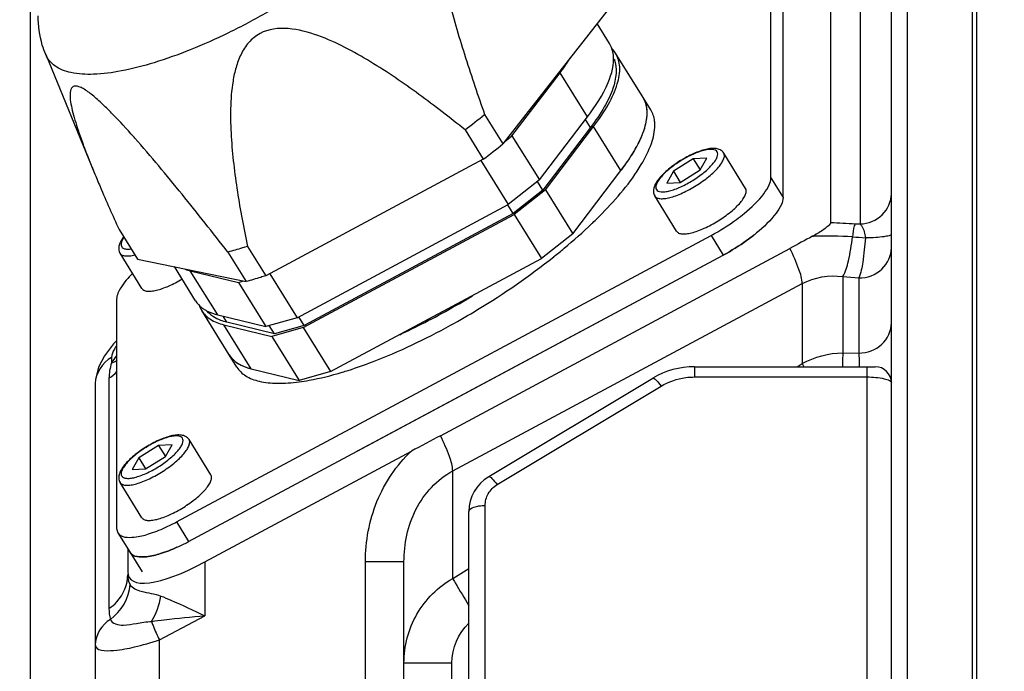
# Model space of a CAD drawing. Header units: millimetres. Extents: x 0 to 9512, y 0 to 6728.
# Tile 5 of 119: x 1714 to 1835, y 4307 to 4387. Entities that reach past the tile are written whole.
import ezdxf

# ---------------------------------------------------------------- set-up
doc = ezdxf.new("R2010")
doc.units = ezdxf.units.MM
doc.header["$LTSCALE"] = 523.16
doc.layers.get('0').update_dxf_attribs({"linetype": 'CONTINUOUS'})
for name, color, linetype in [('304102000091DXF_CONTINUOUS_LINE', 7, 'CONTINUOUS'), ('304103000034DXF_CONTINUOUS_LINE', 7, 'CONTINUOUS'), ('304105000236DXF_CONTINUOUS_LINE', 7, 'CONTINUOUS'), ('304106000057DXF_CONTINUOUS_LINE', 7, 'CONTINUOUS'), ('304106000059DXF_CONTINUOUS_LINE', 7, 'CONTINUOUS'), ('304106000060DXF_CONTINUOUS_LINE', 7, 'CONTINUOUS'), ('304109000080DXF_CONTINUOUS_LINE', 7, 'CONTINUOUS'), ('304109000081DXF_CONTINUOUS_LINE', 7, 'CONTINUOUS'), ('304109000083DXF_CONTINUOUS_LINE', 7, 'CONTINUOUS'), ('501023000078DXF_CONTINUOUS_LINE', 7, 'CONTINUOUS'), ('运动范围_DXF_DIMENSION', 7, 'CONTINUOUS')]:
    doc.layers.add(name, color=color, linetype=linetype)
doc.styles.get("Standard").update_dxf_attribs({"font": 'txt', "width": 0.7})
doc.dimstyles.new('DIMSTYLE_1', dxfattribs={"dimtxt": 80, "dimasz": 48, "dimexe": 1, "dimexo": 0, "dimgap": 2.5, "dimtad": 1, "dimdsep": 46, "dimtxsty": 'Standard', "dimblk": '_FILLED', "dimblk1": '_FILLED', "dimblk2": '_FILLED', "dimcen": 0.09, "dimclrt": 5, "dimazin": 2, "dimtp": 0.5, "dimtm": 0.5, "dimtfac": 1, "dimtofl": 0, "dimtmove": 0, "dimatfit": 3, "dimldrblk": '_FILLED', "dimfxl": 0, "dimtolj": 1, "dimarcsym": 0})

# ---------------------------------------------------------------- blocks, each defined once
blk = doc.blocks.new('_FILLED')
at = {"color": 0, "linetype": 'ByBlock'}
blk.add_solid([(0, 0), (-1, 0.1667), (-1, -0.1667)], dxfattribs=at)
blk = doc.blocks.new('*D35')
at = {"layer": '运动范围_DXF_DIMENSION', "color": 2, "linetype": 'Continuous', "transparency": 16777216}
for p, q in [((1715.32, 4764.41), (1715.32, 3880.77)), ((1972.82, 4007.62), (1972.82, 3880.77)), ((1844.07, 3888.77), (1381.35, 3888.77)), ((1715.32, 3888.77), (1844.07, 3888.77)), ((1972.82, 3888.77), (1844.07, 3888.77))]:
    blk.add_line(p, q, dxfattribs=at)
at = {"layer": '运动范围_DXF_DIMENSION', "color": 2, "linetype": 'Continuous', "transparency": 16777216, "xscale": 48, "yscale": 48, "zscale": 48, "rotation": 180}
blk.add_blockref('_FILLED', (1715.32, 3888.77), dxfattribs=at)
at = {"layer": '运动范围_DXF_DIMENSION', "color": 2, "linetype": 'Continuous', "transparency": 16777216, "xscale": 48, "yscale": 48, "zscale": 48}
blk.add_blockref('_FILLED', (1972.82, 3888.77), dxfattribs=at)

msp = doc.modelspace()

# ---------------------------------------------------------------- linework, layer by layer
at = {"layer": '304102000091DXF_CONTINUOUS_LINE', "color": 7, "linetype": 'Continuous'}
for p, q in [((1821.324, 4273.496), (1821.324, 4462.615)), ((1831.324, 4269.615), (1831.324, 4462.615)), ((1813.849, 4396.864), (1813.849, 4362.376)), ((1811.721, 4360.732), (1811.618, 4360.676)), ((1765.824, 4336.118), (1808.843, 4359.179)), ((1723.324, 4342.548), (1723.324, 4277.397)), ((1736.808, 4320.574), (1762.233, 4334.204)), ((1727.324, 4322.193), (1727.324, 4319.37)), ((1761.324, 4276.733), (1761.324, 4320.583))]:
    msp.add_line(p, q, dxfattribs=at)
at = {"layer": '304102000091DXF_CONTINUOUS_LINE', "color": 9, "linetype": 'Continuous'}
for p, q in [((1823.289, 4279.754), (1823.289, 4444.323)), ((1817.463, 4396.977), (1817.463, 4362.193)), ((1816.864, 4362.221), (1817.463, 4362.193)), ((1811.618, 4360.676), (1811.718, 4360.679)), ((1811.721, 4360.732), (1811.718, 4360.679)), ((1815.344, 4355.713), (1815.343, 4346.301)), ((1815.344, 4355.713), (1817.324, 4355.543)), ((1817.324, 4355.543), (1817.324, 4346.287)), ((1767.324, 4331.776), (1810.343, 4354.837)), ((1810.343, 4354.837), (1810.343, 4344.991)), ((1725.324, 4345.752), (1725.324, 4345.079)), ((1815.343, 4346.301), (1817.324, 4346.287)), ((1809.732, 4344.615), (1810.343, 4344.991)), ((1725.008, 4343.182), (1725.008, 4314.844)), ((1767.324, 4318.541), (1767.324, 4331.776)), ((1736.808, 4320.574), (1736.808, 4313.955)), ((1761.324, 4320.584), (1756.582, 4320.584)), ((1756.582, 4302.43), (1756.582, 4320.584)), ((1767.324, 4318.541), (1769.324, 4319.771)), ((1731.227, 4310.963), (1736.808, 4313.955)), ((1731.227, 4277.341), (1731.227, 4310.963)), ((1761.324, 4308.141), (1767.219, 4308.141)), ((1767.219, 4276.733), (1767.219, 4308.141))]:
    msp.add_line(p, q, dxfattribs=at)
at = {"layer": '304102000091DXF_CONTINUOUS_LINE', "color": 7, "linetype": 'Continuous'}
msp.add_lwpolyline([(1725.957, 4347.811), (1725.562, 4347.411), (1724.453, 4345.959), (1723.72, 4344.549), (1723.348, 4343.031), (1723.324, 4342.548)], dxfattribs=at)
at = {"layer": '304102000091DXF_CONTINUOUS_LINE', "color": 9, "linetype": 'Continuous'}
for centre, radius, start, end in [((1833.74, 4721.03), 359.205, 266.82564, 267.30712), ((1813.075, 4300.187), 60.507, 86.7209, 91.28503), ((1723.878, 4348.994), 4.174, 290.27579, 300.74412), ((1722.033, 4347.697), 5.407, 303.38637, 317.11368)]:
    msp.add_arc(centre, radius, start, end, dxfattribs=at)
at = {"layer": '304102000091DXF_CONTINUOUS_LINE', "color": 7, "linetype": 'Continuous'}
msp.add_ellipse((1739.324, 4326.832), major_axis=(11.778, 8.243), ratio=0.2787102, start_param=2.9489569, end_param=4.3085291, dxfattribs=at)
at = {"layer": '304102000091DXF_CONTINUOUS_LINE', "color": 9, "linetype": 'Continuous'}
for points, knots in [([(1817.463, 4362.193), (1818.45, 4362.225), (1820.442, 4362.983), (1821.324, 4364.967), (1821.324, 4365.905)], [0, 0, 0, 0, 0.5128887, 1, 1, 1, 1]), ([(1816.864, 4362.221), (1816.818, 4362.138), (1816.627, 4361.613), (1816.567, 4361.054), (1816.536, 4360.595)], [0, 0, 0, 0, 0.1708975, 1, 1, 1, 1]), ([(1817.463, 4362.193), (1817.544, 4362.116), (1817.91, 4361.614), (1818.06, 4360.99), (1818.125, 4360.492)], [0, 0, 0, 0, 0.1818726, 1, 1, 1, 1]), ([(1818.122, 4360.506), (1818.546, 4360.515), (1819.298, 4360.546), (1820.344, 4360.632), (1820.896, 4360.739), (1821.324, 4360.843), (1821.324, 4360.934)], [0, 0, 0, 0, 0.3895895, 0.706616, 0.9157658, 1, 1, 1, 1]), ([(1815.343, 4355.713), (1815.702, 4356.291), (1816.155, 4357.95), (1816.43, 4359.599), (1816.536, 4360.595)], [0, 0, 0, 0, 0.4043341, 1, 1, 1, 1]), ([(1818.122, 4360.492), (1818.052, 4359.489), (1817.865, 4357.831), (1817.575, 4356.162), (1817.324, 4355.543)], [0, 0, 0, 0, 0.6009573, 1, 1, 1, 1]), ([(1810.343, 4354.837), (1810.343, 4355.439), (1809.85, 4356.937), (1809.255, 4358.34), (1808.843, 4359.179)], [0, 0, 0, 0, 0.3916192, 1, 1, 1, 1]), ([(1817.324, 4355.543), (1818.334, 4355.543), (1820.397, 4356.269), (1821.324, 4358.299), (1821.324, 4359.257)], [0, 0, 0, 0, 0.5131021, 1, 1, 1, 1]), ([(1817.324, 4346.287), (1818.334, 4346.287), (1820.397, 4347.012), (1821.324, 4349.042), (1821.324, 4350.001)], [0, 0, 0, 0, 0.513102, 1, 1, 1, 1]), ([(1725.941, 4347.196), (1725.849, 4347.064), (1725.568, 4346.625), (1725.324, 4346.118), (1725.324, 4345.752)], [0, 0, 0, 0, 0.3043618, 1, 1, 1, 1]), ([(1815.343, 4346.301), (1815.338, 4346.199), (1815.315, 4345.652), (1815.301, 4345.103), (1815.291, 4344.657)], [0, 0, 0, 0, 0.1850841, 1, 1, 1, 1]), ([(1817.324, 4346.287), (1817.327, 4346.184), (1817.343, 4345.628), (1817.352, 4345.071), (1817.359, 4344.618)], [0, 0, 0, 0, 0.1847934, 1, 1, 1, 1]), ([(1810.343, 4344.991), (1810.37, 4344.942), (1810.431, 4344.834), (1810.493, 4344.727), (1810.526, 4344.668)], [0, 0, 0, 0, 0.4539342, 1, 1, 1, 1]), ([(1767.324, 4331.776), (1767.324, 4332.378), (1766.83, 4333.876), (1766.236, 4335.279), (1765.824, 4336.118)], [0, 0, 0, 0, 0.3916192, 1, 1, 1, 1]), ([(1756.582, 4320.584), (1756.582, 4323.104), (1757.497, 4328.18), (1760.402, 4332.501), (1762.233, 4334.204)], [0, 0, 0, 0, 0.5019922, 1, 1, 1, 1]), ([(1761.324, 4320.583), (1761.324, 4322.786), (1762.219, 4327.259), (1765.396, 4330.743), (1767.324, 4331.776)], [0, 0, 0, 0, 0.5017041, 1, 1, 1, 1]), ([(1725.008, 4314.844), (1725.36, 4315.076), (1726.618, 4316.114), (1727.324, 4317.804), (1727.324, 4319.007)], [0, 0, 0, 0, 0.2596551, 1, 1, 1, 1]), ([(1761.324, 4308.141), (1761.324, 4310.207), (1762.426, 4314.425), (1765.523, 4317.504), (1767.324, 4318.541)], [0, 0, 0, 0, 0.4984421, 1, 1, 1, 1]), ([(1767.324, 4318.541), (1767.422, 4318.364), (1768.075, 4317.237), (1768.75, 4316.124), (1769.321, 4315.184)], [0, 0, 0, 0, 0.1556528, 1, 1, 1, 1]), ([(1727.601, 4317.805), (1727.875, 4317.346), (1729.294, 4316.77), (1730.622, 4316.678), (1731.399, 4316.378)], [0, 0, 0, 0, 0.3909999, 1, 1, 1, 1]), ([(1731.399, 4316.378), (1731.816, 4316.217), (1733.638, 4315.452), (1735.419, 4314.594), (1736.808, 4313.955)], [0, 0, 0, 0, 0.2262291, 1, 1, 1, 1]), ([(1730.256, 4313.243), (1730.777, 4313.322), (1732.955, 4313.611), (1735.145, 4313.805), (1736.808, 4313.955)], [0, 0, 0, 0, 0.2400093, 1, 1, 1, 1]), ([(1725.178, 4313.495), (1725.346, 4312.93), (1726.864, 4312.679), (1728.442, 4313.04), (1729.627, 4313.205), (1730.256, 4313.243)], [0, 0, 0, 0, 0.3371443, 0.6397739, 1, 1, 1, 1]), ([(1730.256, 4313.243), (1730.309, 4313.073), (1730.583, 4312.293), (1730.932, 4311.54), (1731.227, 4310.963)], [0, 0, 0, 0, 0.2156844, 1, 1, 1, 1]), ([(1723.324, 4310.361), (1723.324, 4309.578), (1726.015, 4309.637), (1728.217, 4310.098), (1730.21, 4310.636), (1731.227, 4310.963)], [0, 0, 0, 0, 0.2880074, 0.6070252, 1, 1, 1, 1])]:
    msp.add_open_spline(points, degree=3, knots=knots, dxfattribs=at)
at = {"layer": '304102000091DXF_CONTINUOUS_LINE', "color": 7, "linetype": 'Continuous'}
msp.add_open_spline([(1813.849, 4362.376), (1813.849, 4362.214), (1813.508, 4361.897), (1812.832, 4361.358), (1812.166, 4360.975), (1811.721, 4360.732)], degree=3, knots=[0, 0, 0, 0, 0.1778988, 0.4420139, 1, 1, 1, 1], dxfattribs=at)
for points in [[(1811.618, 4360.676), (1810.693, 4360.177), (1809.769, 4359.676), (1808.843, 4359.179)], [(1765.824, 4336.118), (1764.628, 4335.477), (1763.428, 4334.845), (1762.233, 4334.204)]]:
    msp.add_open_spline(points, degree=3, dxfattribs=at)
at = {"layer": '304102000091DXF_CONTINUOUS_LINE', "color": 9, "linetype": 'Continuous'}
for points in [[(1816.536, 4360.595), (1817.065, 4360.565), (1817.593, 4360.522), (1818.122, 4360.492)], [(1810.343, 4354.837), (1811.835, 4355.636), (1813.667, 4355.943), (1815.344, 4355.713)], [(1725.324, 4345.752), (1724.214, 4345.157), (1723.328, 4343.807), (1723.324, 4342.548)], [(1725.896, 4345.922), (1725.693, 4345.65), (1725.5, 4345.369), (1725.324, 4345.079)], [(1810.343, 4344.991), (1811.841, 4345.842), (1813.62, 4346.306), (1815.343, 4346.301)], [(1725.324, 4345.079), (1725.131, 4344.468), (1725.008, 4343.823), (1725.008, 4343.182)], [(1727.324, 4319.007), (1727.324, 4318.596), (1727.389, 4318.158), (1727.601, 4317.805)], [(1725.178, 4313.495), (1726.527, 4314.442), (1727.515, 4316.159), (1727.601, 4317.805)], [(1730.256, 4313.243), (1730.848, 4314.184), (1731.235, 4315.278), (1731.399, 4316.378)], [(1725.008, 4314.844), (1725.008, 4314.391), (1725.054, 4313.931), (1725.178, 4313.495)], [(1725.178, 4313.495), (1724.133, 4312.878), (1723.324, 4311.575), (1723.324, 4310.361)], [(1767.219, 4308.141), (1767.219, 4309.915), (1768.006, 4311.836), (1769.315, 4313.034)]]:
    msp.add_open_spline(points, degree=3, dxfattribs=at)
at = {"layer": '304103000034DXF_CONTINUOUS_LINE', "color": 7, "linetype": 'Continuous'}
msp.add_line((1831.824, 4268.115), (1831.824, 4462.615), dxfattribs=at)
at = {"layer": '304105000236DXF_CONTINUOUS_LINE', "color": 7, "linetype": 'Continuous'}
for p, q in [((1806.497, 4367.878), (1806.497, 4396.103)), ((1807.997, 4365.465), (1807.997, 4393.691)), ((1733.318, 4325.493), (1799.136, 4360.775)), ((1734.818, 4323.08), (1800.636, 4358.363)), ((1725.957, 4352.929), (1725.957, 4324.704)), ((1725.957, 4324.704), (1726.1, 4324.161)), ((1726.1, 4324.161), (1727.6, 4321.749))]:
    msp.add_line(p, q, dxfattribs=at)
at = {"layer": '304105000236DXF_CONTINUOUS_LINE', "color": 9, "linetype": 'Continuous'}
for p, q in [((1806.497, 4367.878), (1807.997, 4365.465)), ((1799.136, 4360.775), (1800.636, 4358.363)), ((1733.318, 4325.493), (1734.818, 4323.08))]:
    msp.add_line(p, q, dxfattribs=at)
at = {"layer": '304105000236DXF_CONTINUOUS_LINE', "color": 7, "linetype": 'Continuous'}
for centre, radius, start, end in [((1790.524, 4378.363), 22.364, 308.30263, 308.83071), ((1790.935, 4377.853), 21.709, 308.8302, 309.43876), ((1722.232, 4346.132), 23.428, 294.42262, 298.24124), ((1724.466, 4342.149), 21.694, 294.26741, 294.919), ((1724.172, 4342.782), 22.392, 294.9182, 295.44659), ((1723.857, 4343.443), 23.125, 295.44794, 296.27479), ((1723.589, 4343.987), 23.732, 296.27283, 296.6974), ((1723.257, 4344.642), 24.465, 296.70194, 298.19885)]:
    msp.add_arc(centre, radius, start, end, dxfattribs=at)
for points, knots in [([(1803.207, 4363.484), (1804.09, 4364.209), (1805.248, 4365.293), (1806.27, 4366.859), (1806.497, 4367.572), (1806.497, 4367.878)], [0, 0, 0, 0, 0.6122435, 0.8364693, 1, 1, 1, 1]), ([(1807.997, 4365.465), (1807.997, 4365.161), (1807.771, 4364.45), (1806.756, 4362.89), (1805.604, 4361.81), (1804.726, 4361.087)], [0, 0, 0, 0, 0.1636444, 0.3878566, 1, 1, 1, 1]), ([(1799.136, 4360.775), (1800.224, 4361.358), (1801.611, 4362.233), (1802.9, 4363.232), (1803.207, 4363.484)], [0, 0, 0, 0, 0.7569954, 1, 1, 1, 1]), ([(1804.386, 4360.813), (1804.098, 4360.586), (1802.904, 4359.688), (1801.63, 4358.896), (1800.636, 4358.363)], [0, 0, 0, 0, 0.2449593, 1, 1, 1, 1]), ([(1727.892, 4356.1), (1727.359, 4355.565), (1726.539, 4354.63), (1725.957, 4353.429), (1725.957, 4352.929)], [0, 0, 0, 0, 0.6021239, 1, 1, 1, 1]), ([(1726.1, 4324.161), (1726.469, 4323.567), (1728.138, 4323.533), (1729.985, 4324.009), (1731.254, 4324.499), (1731.919, 4324.8)], [0, 0, 0, 0, 0.3452705, 0.6394899, 1, 1, 1, 1]), ([(1733.382, 4322.371), (1732.721, 4322.073), (1731.46, 4321.589), (1729.623, 4321.119), (1727.967, 4321.158), (1727.6, 4321.749)], [0, 0, 0, 0, 0.3604822, 0.6545366, 1, 1, 1, 1])]:
    msp.add_open_spline(points, degree=3, knots=knots, dxfattribs=at)
at = {"layer": '304106000057DXF_CONTINUOUS_LINE', "color": 7, "linetype": 'Continuous'}
for p, q in [((1797.094, 4344.615), (1819.324, 4344.615)), ((1771.751, 4331.072), (1791.949, 4343.19)), ((1769.324, 4292.615), (1769.324, 4326.784))]:
    msp.add_line(p, q, dxfattribs=at)
at = {"layer": '304106000057DXF_CONTINUOUS_LINE', "color": 9, "linetype": 'Continuous'}
for p, q in [((1797.094, 4344.615), (1797.094, 4343.348)), ((1818.324, 4290.615), (1818.324, 4344.615)), ((1797.094, 4343.348), (1818.324, 4343.348)), ((1772.78, 4330.09), (1792.978, 4342.208)), ((1771.324, 4290.615), (1771.324, 4327.517))]:
    msp.add_line(p, q, dxfattribs=at)
at = {"layer": '304106000057DXF_CONTINUOUS_LINE', "color": 7, "linetype": 'Continuous'}
for centre, radius, start, end in [((1797.094, 4334.615), 10, 89.99884, 120.96488), ((1819.324, 4342.615), 2, 0, 90), ((1774.324, 4326.784), 5, 120.96376, 180)]:
    msp.add_arc(centre, radius, start, end, dxfattribs=at)
at = {"layer": '304106000057DXF_CONTINUOUS_LINE', "color": 9, "linetype": 'Continuous'}
for points, knots in [([(1791.949, 4343.19), (1791.993, 4343.217), (1792.166, 4343.154), (1792.508, 4342.837), (1792.787, 4342.483), (1792.978, 4342.208)], [0, 0, 0, 0, 0.1067728, 0.3137466, 1, 1, 1, 1]), ([(1792.978, 4342.208), (1793.896, 4342.759), (1795.299, 4343.252), (1796.731, 4343.348), (1797.094, 4343.348)], [0, 0, 0, 0, 0.7472044, 1, 1, 1, 1]), ([(1818.324, 4343.348), (1819.036, 4343.348), (1820.01, 4343.26), (1820.992, 4342.998), (1821.324, 4342.735), (1821.324, 4342.615)], [0, 0, 0, 0, 0.6705948, 0.8870657, 1, 1, 1, 1]), ([(1771.751, 4331.072), (1771.796, 4331.099), (1771.969, 4331.036), (1772.311, 4330.718), (1772.59, 4330.365), (1772.78, 4330.09)], [0, 0, 0, 0, 0.1067727, 0.3137465, 1, 1, 1, 1]), ([(1771.324, 4327.517), (1771.324, 4328.02), (1771.588, 4329.056), (1772.337, 4329.824), (1772.78, 4330.09)], [0, 0, 0, 0, 0.4931, 1, 1, 1, 1]), ([(1769.324, 4326.784), (1769.324, 4327.045), (1769.905, 4327.338), (1770.576, 4327.48), (1771.068, 4327.517), (1771.324, 4327.517)], [0, 0, 0, 0, 0.3527126, 0.653925, 1, 1, 1, 1])]:
    msp.add_open_spline(points, degree=3, knots=knots, dxfattribs=at)
at = {"layer": '304106000059DXF_CONTINUOUS_LINE', "color": 7, "linetype": 'Continuous'}
for p, q in [((1755.324, 4334.073), (1800.636, 4358.363)), ((1727.6, 4321.749), (1729.1, 4319.337))]:
    msp.add_line(p, q, dxfattribs=at)
for centre, radius, start, end in [((1790.524, 4378.363), 22.364, 308.30263, 308.83071), ((1790.935, 4377.853), 21.709, 308.8302, 309.43876), ((1724.466, 4342.149), 21.694, 294.26741, 294.919), ((1724.172, 4342.782), 22.392, 294.9182, 295.44659), ((1723.857, 4343.443), 23.125, 295.44794, 296.27479), ((1723.589, 4343.987), 23.732, 296.27283, 296.6974), ((1723.257, 4344.642), 24.465, 296.70194, 298.19885)]:
    msp.add_arc(centre, radius, start, end, dxfattribs=at)
for points, knots in [([(1800.636, 4358.363), (1801.63, 4358.896), (1802.904, 4359.688), (1804.098, 4360.586), (1804.386, 4360.813)], [0, 0, 0, 0, 0.7550407, 1, 1, 1, 1]), ([(1727.6, 4321.749), (1727.967, 4321.158), (1729.623, 4321.119), (1731.46, 4321.589), (1732.721, 4322.073), (1733.382, 4322.371)], [0, 0, 0, 0, 0.3454634, 0.6395178, 1, 1, 1, 1])]:
    msp.add_open_spline(points, degree=3, knots=knots, dxfattribs=at)
at = {"layer": '304106000060DXF_CONTINUOUS_LINE', "color": 7, "linetype": 'Continuous'}
for p, q in [((1831.324, 4269.615), (1831.324, 4459.47)), ((1831.824, 4279.615), (1831.824, 4444.472))]:
    msp.add_line(p, q, dxfattribs=at)
at = {"layer": '304109000080DXF_CONTINUOUS_LINE', "color": 7, "linetype": 'Continuous'}
for p, q in [((1786.628, 4384.407), (1785.094, 4386.874)), ((1790.753, 4377.773), (1787.378, 4383.201)), ((1774.619, 4373.041), (1780.533, 4380.815)), ((1777.994, 4367.613), (1783.908, 4375.388)), ((1773.725, 4372.335), (1774.619, 4373.041)), ((1774.619, 4373.041), (1777.994, 4367.613)), ((1784.279, 4374.068), (1778.422, 4366.368)), ((1778.744, 4366.407), (1784.658, 4374.182)), ((1770.774, 4369.989), (1774.142, 4364.572)), ((1782.119, 4360.979), (1788.033, 4368.754)), ((1777.994, 4367.613), (1774.142, 4364.572)), ((1778.422, 4366.368), (1777.762, 4367.43)), ((1778.422, 4366.368), (1774.774, 4363.489)), ((1778.744, 4366.407), (1774.892, 4363.366)), ((1778.744, 4366.407), (1782.119, 4360.979)), ((1748.162, 4350.645), (1774.142, 4364.572)), ((1748.912, 4349.439), (1774.892, 4363.366)), ((1774.774, 4363.489), (1749.03, 4349.688)), ((1774.774, 4363.489), (1774.112, 4364.553)), ((1774.892, 4363.366), (1778.267, 4357.939)), ((1782.119, 4360.979), (1778.267, 4357.939)), ((1752.287, 4344.012), (1778.267, 4357.939)), ((1735.676, 4352.723), (1733.059, 4356.931)), ((1735.021, 4356.418), (1740.935, 4354.984)), ((1740.935, 4354.984), (1741.586, 4355.168)), ((1740.935, 4354.984), (1744.31, 4349.557)), ((1744.793, 4356.062), (1748.162, 4350.645)), ((1739.801, 4346.089), (1736.426, 4351.517)), ((1738.396, 4350.99), (1744.31, 4349.557)), ((1745.382, 4348.657), (1739.525, 4350.077)), ((1748.162, 4350.645), (1744.31, 4349.557)), ((1749.03, 4349.688), (1748.367, 4350.755)), ((1739.146, 4349.784), (1745.06, 4348.35)), ((1745.382, 4348.657), (1744.746, 4349.68)), ((1748.912, 4349.439), (1745.06, 4348.35)), ((1749.03, 4349.688), (1745.382, 4348.657)), ((1748.912, 4349.439), (1752.287, 4344.012)), ((1745.06, 4348.35), (1748.435, 4342.923)), ((1742.521, 4344.357), (1748.435, 4342.923)), ((1752.287, 4344.012), (1748.435, 4342.923))]:
    msp.add_line(p, q, dxfattribs=at)
at = {"layer": '304109000080DXF_CONTINUOUS_LINE', "color": 9, "linetype": 'Continuous'}
for p, q in [((1783.908, 4375.388), (1780.533, 4380.815)), ((1784.279, 4374.068), (1783.661, 4375.062)), ((1788.033, 4368.754), (1784.658, 4374.182)), ((1738.396, 4350.99), (1735.021, 4356.418)), ((1739.525, 4350.077), (1739.057, 4350.83)), ((1742.521, 4344.357), (1739.146, 4349.784))]:
    msp.add_line(p, q, dxfattribs=at)
at = {"layer": '304109000080DXF_CONTINUOUS_LINE', "color": 7, "linetype": 'Continuous'}
msp.add_arc((1784.682, 4381.519), 3.178, 31.95367, 44.24351, dxfattribs=at)
for points, knots in [([(1787.106, 4382.98), (1787.092, 4383.11), (1787.012, 4383.608), (1786.825, 4384.09), (1786.628, 4384.407)], [0, 0, 0, 0, 0.2609885, 1, 1, 1, 1]), ([(1783.908, 4375.388), (1784.901, 4376.692), (1786.44, 4379.014), (1787.234, 4381.838), (1787.106, 4382.98)], [0, 0, 0, 0, 0.5879791, 1, 1, 1, 1]), ([(1784.658, 4374.182), (1785.329, 4375.063), (1786.465, 4376.728), (1787.616, 4379.205), (1788.03, 4381.396), (1787.685, 4382.707), (1787.378, 4383.201)], [0, 0, 0, 0, 0.3358161, 0.6088647, 0.8237493, 1, 1, 1, 1]), ([(1780.533, 4380.815), (1780.648, 4380.965), (1781.081, 4381.546), (1781.492, 4382.143), (1781.779, 4382.595)], [0, 0, 0, 0, 0.260299, 1, 1, 1, 1]), ([(1787.178, 4382.501), (1787.645, 4381.39), (1787.295, 4379.134), (1785.95, 4376.425), (1784.894, 4374.876), (1784.279, 4374.068)], [0, 0, 0, 0, 0.3936192, 0.6682732, 1, 1, 1, 1]), ([(1788.033, 4368.754), (1788.704, 4369.635), (1789.84, 4371.3), (1790.991, 4373.778), (1791.405, 4375.968), (1791.06, 4377.279), (1790.753, 4377.773)], [0, 0, 0, 0, 0.3358185, 0.6088614, 0.8237488, 1, 1, 1, 1]), ([(1735.676, 4352.723), (1735.872, 4352.407), (1736.222, 4352.026), (1736.633, 4351.735), (1736.743, 4351.664)], [0, 0, 0, 0, 0.7390151, 1, 1, 1, 1]), ([(1736.426, 4351.517), (1736.692, 4351.089), (1737.52, 4350.305), (1738.57, 4349.924), (1739.146, 4349.784)], [0, 0, 0, 0, 0.4599036, 1, 1, 1, 1]), ([(1736.743, 4351.664), (1736.86, 4351.589), (1737.379, 4351.293), (1737.951, 4351.098), (1738.396, 4350.99)], [0, 0, 0, 0, 0.2321751, 1, 1, 1, 1]), ([(1739.525, 4350.077), (1739.269, 4350.139), (1738.376, 4350.405), (1737.531, 4350.92), (1737.101, 4351.435)], [0, 0, 0, 0, 0.2821772, 1, 1, 1, 1]), ([(1739.801, 4346.089), (1740.067, 4345.661), (1740.895, 4344.877), (1741.945, 4344.496), (1742.521, 4344.357)], [0, 0, 0, 0, 0.459908, 1, 1, 1, 1])]:
    msp.add_open_spline(points, degree=3, knots=knots, dxfattribs=at)
for points in [[(1734.393, 4356.602), (1734.599, 4356.53), (1734.809, 4356.469), (1735.021, 4356.418)], [(1736.109, 4352.197), (1736.187, 4351.959), (1736.294, 4351.729), (1736.426, 4351.517)]]:
    msp.add_open_spline(points, degree=3, dxfattribs=at)
at = {"layer": '304109000081DXF_CONTINUOUS_LINE', "color": 7, "linetype": 'Continuous'}
for p, q in [((1791.703, 4376.245), (1790.753, 4377.773)), ((1779.732, 4358.143), (1779.774, 4358.176)), ((1779.751, 4358.14), (1779.792, 4358.173)), ((1767.045, 4349.726), (1767.056, 4349.731)), ((1767.047, 4349.707), (1767.057, 4349.712)), ((1740.751, 4344.562), (1739.801, 4346.089))]:
    msp.add_line(p, q, dxfattribs=at)
for centre, radius, start, end in [((1786.79, 4375.862), 4.468, 359.94808, 5.01255), ((1786.141, 4375.863), 5.117, 355.31603, 359.94324), ((1764.955, 4386.321), 29.003, 322.81895, 324.21995), ((1746.83, 4401.536), 54.407, 313.92081, 315.62561), ((1744.358, 4404.078), 57.953, 313.79472, 313.93763), ((1742.45, 4347.738), 3.12, 211.88427, 217.63047), ((1744.118, 4350.98), 6.813, 252.50353, 256.05983), ((1739.882, 4389.964), 48.066, 286.72879, 287.66762)]:
    msp.add_arc(centre, radius, start, end, dxfattribs=at)
for points in [[(1791.094, 4377.018), (1791.014, 4377.282), (1790.899, 4377.539), (1790.753, 4377.773)], [(1791.241, 4376.253), (1791.218, 4376.512), (1791.17, 4376.77), (1791.094, 4377.018)], [(1739.979, 4345.832), (1740.167, 4345.589), (1740.393, 4345.372), (1740.639, 4345.188)], [(1740.639, 4345.188), (1740.841, 4345.038), (1741.059, 4344.907), (1741.285, 4344.795)], [(1741.285, 4344.795), (1741.537, 4344.67), (1741.801, 4344.567), (1742.069, 4344.482)]]:
    msp.add_open_spline(points, degree=3, dxfattribs=at)
for points, knots in [([(1792.208, 4374.331), (1792.208, 4374.508), (1792.172, 4375.172), (1791.96, 4375.832), (1791.703, 4376.245)], [0, 0, 0, 0, 0.2674437, 1, 1, 1, 1]), ([(1785.719, 4363.486), (1787.513, 4365.321), (1789.854, 4368.031), (1791.813, 4371.861), (1792.208, 4373.575), (1792.208, 4374.331)], [0, 0, 0, 0, 0.5986518, 0.8236799, 1, 1, 1, 1]), ([(1790.84, 4373.644), (1790.868, 4373.725), (1790.97, 4374.035), (1791.057, 4374.351), (1791.109, 4374.587)], [0, 0, 0, 0, 0.259509, 1, 1, 1, 1]), ([(1791.109, 4374.587), (1791.125, 4374.661), (1791.183, 4374.944), (1791.223, 4375.232), (1791.241, 4375.446)], [0, 0, 0, 0, 0.2593477, 1, 1, 1, 1]), ([(1790.447, 4372.663), (1790.485, 4372.746), (1790.627, 4373.069), (1790.755, 4373.397), (1790.84, 4373.644)], [0, 0, 0, 0, 0.2588803, 1, 1, 1, 1]), ([(1789.915, 4371.603), (1789.964, 4371.692), (1790.152, 4372.041), (1790.327, 4372.395), (1790.447, 4372.663)], [0, 0, 0, 0, 0.2584702, 1, 1, 1, 1]), ([(1789.269, 4370.518), (1789.328, 4370.609), (1789.551, 4370.966), (1789.764, 4371.329), (1789.915, 4371.603)], [0, 0, 0, 0, 0.2575669, 1, 1, 1, 1]), ([(1788.485, 4369.363), (1788.555, 4369.46), (1788.824, 4369.84), (1789.083, 4370.226), (1789.269, 4370.518)], [0, 0, 0, 0, 0.2570188, 1, 1, 1, 1]), ([(1779.792, 4358.173), (1780.211, 4358.507), (1781.812, 4359.813), (1783.361, 4361.186), (1784.466, 4362.246)], [0, 0, 0, 0, 0.2591241, 1, 1, 1, 1]), ([(1767.057, 4349.712), (1768.181, 4350.33), (1772.581, 4352.874), (1776.78, 4355.771), (1779.751, 4358.14)], [0, 0, 0, 0, 0.2522595, 1, 1, 1, 1]), ([(1760.797, 4348.555), (1761.546, 4348.9), (1764.602, 4350.369), (1767.569, 4352.021), (1769.757, 4353.358)], [0, 0, 0, 0, 0.2434092, 1, 1, 1, 1]), ([(1754.47, 4344.165), (1755.475, 4344.486), (1759.8, 4346.016), (1763.953, 4348.007), (1767.047, 4349.707)], [0, 0, 0, 0, 0.2301736, 1, 1, 1, 1]), ([(1740.751, 4344.562), (1741.02, 4344.129), (1741.86, 4343.339), (1743.63, 4342.704), (1745.876, 4342.498), (1747.519, 4342.626), (1748.413, 4342.744)], [0, 0, 0, 0, 0.1850609, 0.4029013, 0.672368, 1, 1, 1, 1]), ([(1748.413, 4342.744), (1748.825, 4342.798), (1750.616, 4343.083), (1752.379, 4343.53), (1753.717, 4343.932)], [0, 0, 0, 0, 0.2292254, 1, 1, 1, 1])]:
    msp.add_open_spline(points, degree=3, knots=knots, dxfattribs=at)
at = {"layer": '304109000083DXF_CONTINUOUS_LINE', "color": 7, "linetype": 'Continuous'}
for p, q in [((1786.892, 4389.173), (1773.502, 4372.05)), ((1717.218, 4383.045), (1723.196, 4368.517)), ((1771.252, 4375.668), (1773.502, 4372.05)), ((1768.837, 4373.776), (1771.087, 4370.157)), ((1771.087, 4370.157), (1744.307, 4355.802)), ((1726.252, 4361.491), (1728.502, 4357.873)), ((1739.642, 4358.723), (1741.892, 4355.105)), ((1742.057, 4359.42), (1744.307, 4355.802)), ((1728.502, 4357.873), (1741.892, 4355.105))]:
    msp.add_line(p, q, dxfattribs=at)
for centre, radius, start, end in [((1714.121, 4446.085), 90.678, 307.11476, 309.0533), ((1637.273, 4292.315), 121.398, 41.50283, 41.62826), ((1716.371, 4442.467), 90.678, 307.11476, 309.0533)]:
    msp.add_arc(centre, radius, start, end, dxfattribs=at)
at = {"layer": '304109000083DXF_CONTINUOUS_LINE', "color": 9, "linetype": 'Continuous'}
msp.add_open_spline([(1768.405, 4412.063), (1768.405, 4411.283), (1767.979, 4409.507), (1766.569, 4406.824), (1764.367, 4403.848), (1760.236, 4399.394), (1753.667, 4393.927), (1746.205, 4389.085), (1739.823, 4385.713), (1735.163, 4383.626), (1730.767, 4382.037), (1726.783, 4380.998), (1723.337, 4380.536), (1720.525, 4380.666), (1718.351, 4381.422), (1717.446, 4382.491), (1717.218, 4383.045)], degree=3, knots=[0, 0, 0, 0, 0.0364298, 0.083301, 0.1410513, 0.2087535, 0.3666239, 0.5386065, 0.6232691, 0.7034895, 0.7768574, 0.8413281, 0.8954246, 0.9385914, 0.9719824, 1, 1, 1, 1], dxfattribs=at)
at = {"layer": '304109000083DXF_CONTINUOUS_LINE', "color": 7, "linetype": 'Continuous'}
for points, knots in [([(1784.642, 4392.792), (1783.149, 4394.199), (1780.891, 4396.263), (1777.794, 4398.866), (1775.461, 4400.676), (1773.104, 4402.292), (1771.084, 4403.412), (1769.436, 4404.013), (1768.228, 4404.235), (1767.009, 4404.089), (1765.969, 4403.276), (1765.415, 4401.938), (1765.121, 4399.765), (1765.338, 4396.82), (1765.969, 4393.263), (1767.112, 4388.502), (1768.865, 4382.626), (1770.438, 4377.98), (1771.252, 4375.668)], [0, 0, 0, 0, 0.120228, 0.179201, 0.2370294, 0.2931745, 0.3466286, 0.371835, 0.3956413, 0.4181886, 0.4415301, 0.4690941, 0.5007977, 0.5696242, 0.6408101, 0.7125839, 0.8563843, 1, 1, 1, 1]), ([(1717.218, 4383.045), (1717.061, 4383.427), (1716.519, 4384.959), (1716.289, 4386.598), (1716.289, 4387.809)], [0, 0, 0, 0, 0.2539248, 1, 1, 1, 1]), ([(1768.837, 4373.776), (1766.98, 4375.271), (1763.198, 4378.2), (1758.273, 4381.589), (1754.06, 4383.976), (1749.808, 4385.936), (1744.999, 4386.895), (1742.149, 4384.595), (1741.21, 4383.098), (1740.614, 4381.468), (1740.133, 4379.229), (1739.927, 4376.375), (1740.022, 4372.955), (1740.337, 4369.547), (1740.96, 4365.024), (1741.592, 4361.656), (1742.057, 4359.42)], [0, 0, 0, 0, 0.1272671, 0.2550912, 0.3193658, 0.3840022, 0.5108595, 0.5425219, 0.5735425, 0.6042092, 0.6347177, 0.6955393, 0.7563523, 0.8172023, 0.8780967, 1, 1, 1, 1]), ([(1728.015, 4372.959), (1727.192, 4373.884), (1725.955, 4375.236), (1724.263, 4376.922), (1723.055, 4378.004), (1722.081, 4378.736), (1721.364, 4379.088), (1720.942, 4379.195), (1720.585, 4379.132), (1720.355, 4378.892), (1720.246, 4378.565), (1720.189, 4378.007), (1720.273, 4377.189), (1720.496, 4376.122), (1720.817, 4374.961), (1721.348, 4373.297), (1722.138, 4371.137), (1722.832, 4369.402), (1723.196, 4368.517)], [0, 0, 0, 0, 0.1763844, 0.2610589, 0.3401563, 0.4074506, 0.4336054, 0.4536001, 0.468737, 0.4826453, 0.4984893, 0.5171953, 0.5622278, 0.6148086, 0.6724937, 0.7337728, 0.8636363, 1, 1, 1, 1]), ([(1739.642, 4358.723), (1737.782, 4361.114), (1734.04, 4365.853), (1730.186, 4370.505), (1728.191, 4372.76)], [0, 0, 0, 0, 0.5015424, 1, 1, 1, 1]), ([(1723.196, 4368.517), (1723.434, 4367.938), (1724.421, 4365.583), (1725.456, 4363.248), (1726.252, 4361.491)], [0, 0, 0, 0, 0.2449254, 1, 1, 1, 1]), ([(1742.057, 4359.42), (1741.852, 4359.355), (1741.051, 4359.108), (1740.245, 4358.88), (1739.642, 4358.723)], [0, 0, 0, 0, 0.2564769, 1, 1, 1, 1]), ([(1744.307, 4355.802), (1744.102, 4355.737), (1743.301, 4355.49), (1742.495, 4355.262), (1741.892, 4355.105)], [0, 0, 0, 0, 0.2564768, 1, 1, 1, 1])]:
    msp.add_open_spline(points, degree=3, knots=knots, dxfattribs=at)
at = {"layer": '501023000078DXF_CONTINUOUS_LINE', "color": 7, "linetype": 'Continuous'}
for p, q in [((1803.382, 4366.572), (1800.682, 4370.914)), ((1796.937, 4370.201), (1794.486, 4368.677)), ((1798.587, 4370.281), (1796.937, 4370.201)), ((1796.937, 4370.201), (1797.786, 4368.836)), ((1797.786, 4368.836), (1798.587, 4370.281)), ((1794.486, 4368.677), (1793.685, 4367.232)), ((1794.486, 4368.677), (1795.335, 4367.311)), ((1795.335, 4367.311), (1797.786, 4368.836)), ((1793.685, 4367.232), (1795.335, 4367.311)), ((1794.89, 4361.291), (1792.19, 4365.633)), ((1729.072, 4354.235), (1726.372, 4358.577)), ((1737.564, 4331.29), (1734.864, 4335.632)), ((1731.119, 4334.919), (1728.668, 4333.395)), ((1732.77, 4334.998), (1731.119, 4334.919)), ((1731.119, 4334.919), (1731.968, 4333.553)), ((1731.968, 4333.553), (1732.77, 4334.998)), ((1728.668, 4333.395), (1727.867, 4331.95)), ((1728.668, 4333.395), (1729.517, 4332.029)), ((1729.517, 4332.029), (1731.968, 4333.553)), ((1727.867, 4331.95), (1729.517, 4332.029)), ((1729.072, 4326.009), (1726.372, 4330.351))]:
    msp.add_line(p, q, dxfattribs=at)
for points, knots in [([(1800.682, 4370.914), (1800.583, 4371.074), (1800.291, 4371.338), (1799.732, 4371.496), (1799.123, 4371.494), (1798.459, 4371.377), (1797.735, 4371.158), (1796.675, 4370.731), (1795.352, 4370.017), (1794.126, 4369.146), (1793.274, 4368.384), (1792.758, 4367.831), (1792.359, 4367.288), (1792.088, 4366.743), (1791.983, 4366.172), (1792.091, 4365.793), (1792.19, 4365.633)], [0, 0, 0, 0, 0.0486751, 0.096421, 0.1472356, 0.2048068, 0.2701627, 0.3424952, 0.500006, 0.6575156, 0.7298469, 0.7952008, 0.85277, 0.9035828, 0.9513207, 1, 1, 1, 1]), ([(1794.89, 4361.291), (1794.948, 4361.198), (1795.153, 4361.034), (1795.579, 4360.947), (1796.122, 4360.967), (1796.775, 4361.096), (1797.517, 4361.329), (1798.621, 4361.782), (1800.005, 4362.534), (1801.291, 4363.443), (1802.187, 4364.233), (1802.724, 4364.795), (1803.128, 4365.323), (1803.386, 4365.801), (1803.496, 4366.222), (1803.44, 4366.479), (1803.382, 4366.572)], [0, 0, 0, 0, 0.0296788, 0.0671863, 0.1159605, 0.1763679, 0.2472466, 0.3265803, 0.5, 0.6734197, 0.7527534, 0.8236321, 0.8840395, 0.9328137, 0.9703212, 1, 1, 1, 1]), ([(1726.805, 4360.583), (1726.684, 4360.424), (1726.471, 4360.109), (1726.247, 4359.603), (1726.173, 4359.072), (1726.28, 4358.726), (1726.372, 4358.577)], [0, 0, 0, 0, 0.2754097, 0.5223006, 0.7584775, 1, 1, 1, 1]), ([(1729.072, 4354.235), (1729.128, 4354.144), (1729.325, 4353.984), (1729.736, 4353.893), (1730.258, 4353.905), (1730.887, 4354.022), (1731.603, 4354.239), (1732.675, 4354.666), (1733.474, 4355.089), (1734.005, 4355.41)], [0, 0, 0, 0, 0.059874, 0.1349309, 0.2320631, 0.3522145, 0.4933297, 0.651669, 1, 1, 1, 1]), ([(1734.864, 4335.632), (1734.765, 4335.792), (1734.473, 4336.056), (1733.914, 4336.214), (1733.305, 4336.212), (1732.642, 4336.094), (1731.917, 4335.876), (1730.857, 4335.449), (1729.534, 4334.735), (1728.309, 4333.864), (1727.457, 4333.102), (1726.94, 4332.549), (1726.541, 4332.006), (1726.27, 4331.461), (1726.165, 4330.89), (1726.273, 4330.511), (1726.372, 4330.351)], [0, 0, 0, 0, 0.0486751, 0.096421, 0.1472356, 0.2048068, 0.2701627, 0.3424952, 0.500006, 0.6575156, 0.7298469, 0.7952008, 0.85277, 0.9035828, 0.9513207, 1, 1, 1, 1]), ([(1729.072, 4326.009), (1729.13, 4325.916), (1729.335, 4325.752), (1729.761, 4325.665), (1730.304, 4325.684), (1730.957, 4325.814), (1731.699, 4326.047), (1732.803, 4326.5), (1734.187, 4327.252), (1735.473, 4328.161), (1736.369, 4328.951), (1736.906, 4329.513), (1737.311, 4330.041), (1737.568, 4330.519), (1737.678, 4330.94), (1737.622, 4331.197), (1737.564, 4331.29)], [0, 0, 0, 0, 0.0296788, 0.0671863, 0.1159605, 0.1763679, 0.2472466, 0.3265803, 0.5, 0.6734197, 0.7527534, 0.8236321, 0.8840395, 0.9328137, 0.9703212, 1, 1, 1, 1])]:
    msp.add_open_spline(points, degree=3, knots=knots, dxfattribs=at)
at = {"layer": '501023000078DXF_CONTINUOUS_LINE', "color": 9, "linetype": 'Continuous'}
for points, knots in [([(1792.19, 4365.633), (1792.248, 4365.541), (1792.453, 4365.377), (1792.879, 4365.289), (1793.422, 4365.309), (1794.075, 4365.438), (1794.816, 4365.671), (1795.921, 4366.125), (1797.305, 4366.876), (1798.591, 4367.785), (1799.487, 4368.575), (1800.024, 4369.137), (1800.428, 4369.665), (1800.686, 4370.143), (1800.796, 4370.564), (1800.74, 4370.821), (1800.682, 4370.914)], [0, 0, 0, 0, 0.0296794, 0.0671878, 0.1159616, 0.1763678, 0.247245, 0.3265769, 0.5, 0.6734233, 0.7527552, 0.8236323, 0.8840385, 0.9328123, 0.9703207, 1, 1, 1, 1]), ([(1799.873, 4371.08), (1799.822, 4371.161), (1799.641, 4371.306), (1799.266, 4371.383), (1798.788, 4371.366), (1798.214, 4371.252), (1797.561, 4371.047), (1796.589, 4370.647), (1795.371, 4369.986), (1794.239, 4369.186), (1793.451, 4368.491), (1792.979, 4367.997), (1792.623, 4367.532), (1792.396, 4367.111), (1792.299, 4366.74), (1792.349, 4366.514), (1792.399, 4366.433)], [0, 0, 0, 0, 0.0296794, 0.0671878, 0.1159616, 0.1763678, 0.247245, 0.3265769, 0.5, 0.6734233, 0.7527552, 0.8236323, 0.8840385, 0.9328123, 0.9703207, 1, 1, 1, 1]), ([(1792.399, 4366.433), (1792.45, 4366.351), (1792.631, 4366.207), (1793.006, 4366.129), (1793.484, 4366.147), (1794.058, 4366.261), (1794.711, 4366.466), (1795.683, 4366.865), (1796.901, 4367.526), (1798.033, 4368.326), (1798.821, 4369.021), (1799.293, 4369.516), (1799.649, 4369.981), (1799.876, 4370.402), (1799.973, 4370.772), (1799.923, 4370.998), (1799.873, 4371.08)], [0, 0, 0, 0, 0.0296794, 0.0671878, 0.1159616, 0.1763678, 0.247245, 0.3265769, 0.5, 0.6734233, 0.7527552, 0.8236323, 0.8840385, 0.9328123, 0.9703207, 1, 1, 1, 1]), ([(1726.853, 4360.522), (1726.777, 4360.41), (1726.574, 4360.082), (1726.441, 4359.602), (1726.582, 4359.376)], [0, 0, 0, 0, 0.3367229, 1, 1, 1, 1]), ([(1726.372, 4358.577), (1726.429, 4358.485), (1726.631, 4358.323), (1727.05, 4358.233), (1727.585, 4358.25), (1727.974, 4358.325), (1728.187, 4358.377)], [0, 0, 0, 0, 0.1690044, 0.3818556, 0.6580742, 1, 1, 1, 1]), ([(1726.582, 4359.376), (1726.622, 4359.312), (1726.787, 4359.158), (1727.203, 4359.064), (1727.538, 4359.086), (1727.729, 4359.113)], [0, 0, 0, 0, 0.1845257, 0.52895, 1, 1, 1, 1]), ([(1726.372, 4330.351), (1726.43, 4330.258), (1726.635, 4330.094), (1727.061, 4330.007), (1727.604, 4330.026), (1728.257, 4330.156), (1728.999, 4330.389), (1730.103, 4330.842), (1731.487, 4331.594), (1732.774, 4332.503), (1733.669, 4333.293), (1734.206, 4333.855), (1734.61, 4334.383), (1734.868, 4334.861), (1734.978, 4335.282), (1734.922, 4335.539), (1734.864, 4335.632)], [0, 0, 0, 0, 0.0296794, 0.0671878, 0.1159616, 0.1763678, 0.247245, 0.3265769, 0.5, 0.6734233, 0.7527552, 0.8236323, 0.8840385, 0.9328123, 0.9703207, 1, 1, 1, 1]), ([(1734.055, 4335.798), (1734.004, 4335.879), (1733.823, 4336.024), (1733.448, 4336.101), (1732.97, 4336.083), (1732.396, 4335.97), (1731.743, 4335.765), (1730.771, 4335.365), (1729.553, 4334.704), (1728.421, 4333.904), (1727.633, 4333.209), (1727.161, 4332.714), (1726.805, 4332.249), (1726.578, 4331.829), (1726.481, 4331.458), (1726.531, 4331.232), (1726.582, 4331.151)], [0, 0, 0, 0, 0.0296794, 0.0671878, 0.1159616, 0.1763678, 0.247245, 0.3265769, 0.5, 0.6734233, 0.7527552, 0.8236323, 0.8840385, 0.9328123, 0.9703207, 1, 1, 1, 1]), ([(1726.582, 4331.151), (1726.632, 4331.069), (1726.813, 4330.925), (1727.188, 4330.847), (1727.666, 4330.865), (1728.24, 4330.978), (1728.893, 4331.183), (1729.865, 4331.583), (1731.083, 4332.244), (1732.215, 4333.044), (1733.003, 4333.739), (1733.475, 4334.234), (1733.831, 4334.699), (1734.058, 4335.119), (1734.155, 4335.49), (1734.105, 4335.716), (1734.055, 4335.798)], [0, 0, 0, 0, 0.0296794, 0.0671878, 0.1159616, 0.1763678, 0.247245, 0.3265769, 0.5, 0.6734233, 0.7527552, 0.8236323, 0.8840385, 0.9328123, 0.9703207, 1, 1, 1, 1])]:
    msp.add_open_spline(points, degree=3, knots=knots, dxfattribs=at)

# ---------------------------------------------------------------- dimensions: what is measured, and where the dimension line sits
at = {"layer": '运动范围_DXF_DIMENSION', "color": 2, "linetype": 'Continuous'}
dim = msp.add_linear_dim(base=(1715.324, 3888.766), p1=(1972.824, 4007.615), p2=(1715.324, 4764.408), angle=180, dimstyle='DIMSTYLE_1', dxfattribs=at)
dim.commit()
dim.dimension.update_dxf_attribs({"geometry": '*D35', "text_midpoint": (1381.353, 3888.766), "dimtype": 160})

doc.saveas('drawing.dxf')
